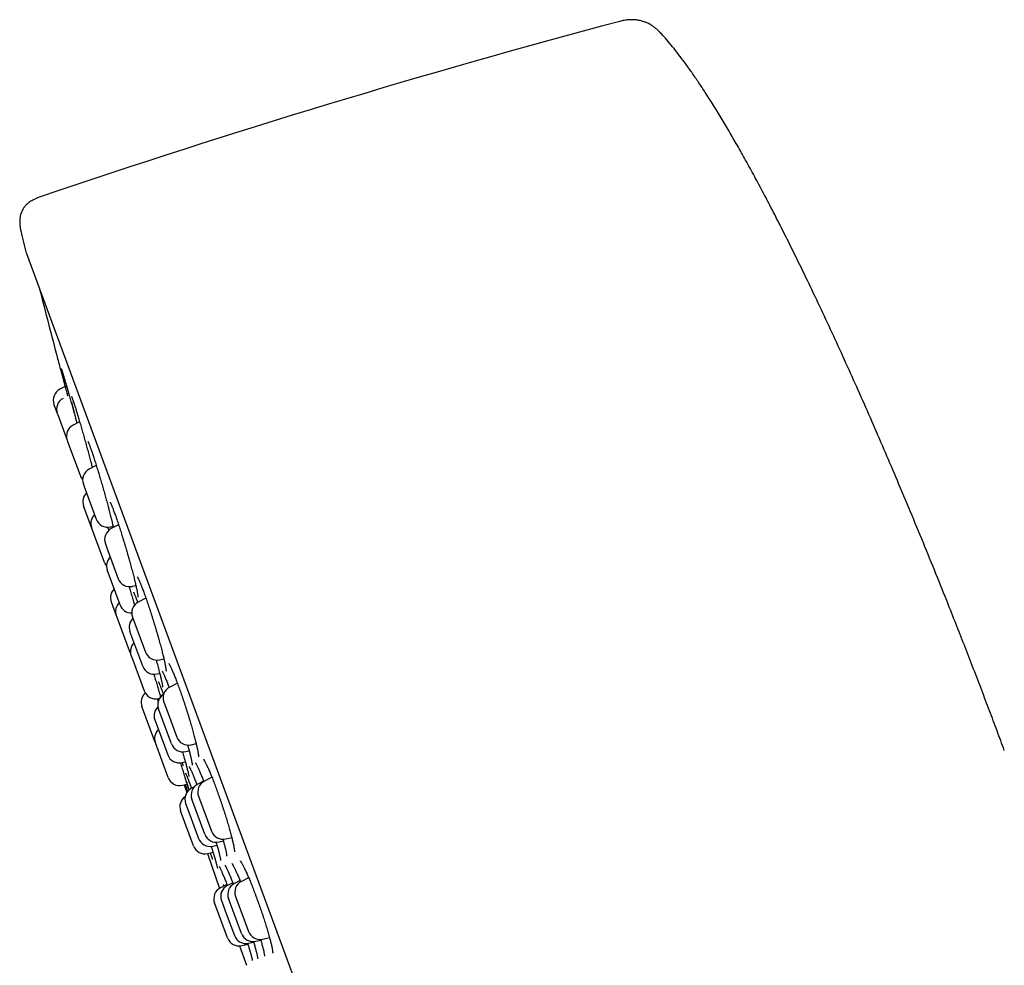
# Model space of a CAD drawing. Header units: millimetres. Extents: x 8 to 795, y 12 to 1770.
# Tile 65 of 127: x 58 to 98, y 1617 to 1656. Entities that reach past the tile are written whole.
import ezdxf

# ---------------------------------------------------------------- set-up
doc = ezdxf.new("R2010")
doc.units = ezdxf.units.MM

msp = doc.modelspace()

# ---------------------------------------------------------------- linework, layer by layer
at = {"color": 7, "linetype": 'Continuous', "lineweight": 30}
for p, q in [((57.801, 1646.422), (80.609, 1584.595)), ((59.387, 1640.975), (59.168, 1640.862)), ((58.928, 1640.244), (59.064, 1639.874)), ((59.064, 1639.874), (59.068, 1639.863)), ((59.068, 1639.863), (59.47, 1638.773)), ((59.979, 1639.529), (59.71, 1639.391)), ((59.47, 1638.773), (59.486, 1638.73)), ((59.486, 1638.73), (59.999, 1637.34)), ((60.661, 1637.742), (60.373, 1637.594)), ((60.511, 1637.665), (60.469, 1637.827)), ((60.133, 1636.976), (60.169, 1636.88)), ((60.169, 1636.88), (60.662, 1635.543)), ((60.469, 1635.199), (60.141, 1636.088)), ((60.998, 1633.766), (60.469, 1635.199)), ((61.126, 1635.22), (61.168, 1635.077)), ((61.245, 1635.23), (61.347, 1635.254)), ((61.575, 1635.31), (61.273, 1635.155)), ((61.033, 1634.537), (61.095, 1634.37)), ((61.095, 1634.37), (61.561, 1633.104)), ((61.639, 1632.027), (61.111, 1633.46)), ((62.145, 1632.791), (62.282, 1632.823)), ((62.692, 1632.308), (62.382, 1632.148)), ((61.272, 1632.156), (61.479, 1631.593)), ((61.479, 1631.593), (61.488, 1631.569)), ((61.488, 1631.569), (62.008, 1630.16)), ((62.109, 1631.704), (62.114, 1631.687)), ((62.142, 1631.531), (62.236, 1631.275)), ((62.236, 1631.275), (62.671, 1630.098)), ((62.566, 1629.514), (62.038, 1630.947)), ((62.088, 1629.943), (62.123, 1629.847)), ((62.123, 1629.847), (62.617, 1628.511)), ((63.254, 1629.784), (63.427, 1629.825)), ((63.15, 1629.2), (63.257, 1629.225)), ((63.979, 1628.826), (63.667, 1628.665)), ((63.06, 1626.441), (62.532, 1627.874)), ((63.2, 1628.197), (63.257, 1628.21)), ((63.227, 1628.155), (63.211, 1628.2)), ((63.427, 1628.048), (63.559, 1627.689)), ((63.738, 1626.336), (63.21, 1627.769)), ((63.559, 1627.689), (63.955, 1626.615)), ((63.056, 1627.319), (63.133, 1627.109)), ((63.133, 1627.109), (63.585, 1625.886)), ((63.06, 1626.441), (63.071, 1626.414)), ((63.609, 1624.954), (63.08, 1626.386)), ((64.539, 1626.301), (64.749, 1626.35)), ((64.322, 1626.022), (64.465, 1626.056)), ((64.168, 1625.573), (64.303, 1625.605)), ((64.193, 1624.64), (64.376, 1624.683)), ((64.263, 1624.657), (64.367, 1624.344)), ((65.056, 1624.807), (64.816, 1624.684)), ((65.396, 1624.97), (65.089, 1624.812)), ((64.679, 1624.579), (64.558, 1624.517)), ((64.318, 1623.9), (64.45, 1623.541)), ((65.104, 1622.633), (64.576, 1624.066)), ((64.848, 1624.194), (65.022, 1623.723)), ((64.64, 1622.158), (64.112, 1623.59)), ((64.45, 1623.541), (64.846, 1622.467)), ((65.022, 1623.723), (65.377, 1622.761)), ((65.43, 1622.153), (65.599, 1622.193)), ((65.688, 1622.32), (65.865, 1622.361)), ((65.961, 1622.447), (66.206, 1622.505)), ((65.209, 1621.841), (65.699, 1620.416)), ((65.224, 1621.844), (65.442, 1621.895)), ((65.366, 1622.143), (65.409, 1622.004)), ((66.009, 1620.579), (65.742, 1620.441)), ((66.25, 1620.649), (66.027, 1620.535)), ((66.546, 1620.735), (66.316, 1620.617)), ((66.899, 1620.857), (66.604, 1620.704)), ((66.03, 1618.39), (65.501, 1619.823)), ((65.787, 1619.917), (65.983, 1619.386)), ((66.605, 1618.567), (66.076, 1620)), ((66.364, 1620.087), (66.582, 1619.495)), ((65.983, 1619.386), (66.315, 1618.484)), ((66.582, 1619.495), (66.892, 1618.654)), ((66.899, 1618.171), (67.1, 1618.218)), ((67.188, 1618.253), (67.396, 1618.302)), ((67.476, 1618.34), (67.752, 1618.405)), ((66.526, 1618.064), (66.811, 1617.269)), ((66.614, 1618.077), (66.864, 1618.136)), ((66.745, 1618.061), (66.728, 1618.104))]:
    msp.add_line(p, q, dxfattribs=at)
at = {"color": 7, "linetype": 'Continuous', "lineweight": 30, "flags": 128}
msp.add_lwpolyline([(62.008, 1630.16), (62.035, 1630.1), (62.061, 1630.056)], dxfattribs=at)
at = {"color": 7, "linetype": 'Continuous', "lineweight": 30}
for centre, radius, start, end in [((176.98, 1299.915), 368.446, 104.92382, 108.78115), ((348.961, 1718.709), 300, 193.76606, 193.93886), ((57.989, 1646.492), 0.2, 193.9389, 200.2488), ((349.119, 1718.768), 300, 194.24221, 194.80269), ((59.397, 1640.417), 0.5, 117.2488, 200.2488), ((59.533, 1640.047), 0.5, 117.2488, 200.2488), ((59.939, 1638.946), 0.5, 117.2488, 200.2488), ((60.602, 1637.149), 0.5, 117.2488, 200.2488), ((60.468, 1637.513), 0.5, 200.2488, 223.0825), ((60.61, 1636.261), 0.5, 133.827, 200.2488), ((60.938, 1635.372), 0.5, 133.827, 200.2488), ((61.131, 1635.716), 0.5, 200.2488, 283.2488), ((61.502, 1634.71), 0.5, 117.2488, 200.2488), ((61.58, 1633.633), 0.5, 133.827, 200.2488), ((61.467, 1633.939), 0.5, 200.2488, 219.2985), ((62.031, 1633.277), 0.5, 200.2488, 283.2488), ((61.741, 1632.329), 0.5, 133.827, 200.2488), ((61.949, 1631.766), 0.5, 133.827, 200.2488), ((62.108, 1632.2), 0.5, 200.2488, 270.022), ((62.611, 1631.704), 0.5, 117.2488, 200.2488), ((62.507, 1631.12), 0.5, 133.827, 200.2488), ((62.557, 1630.116), 0.5, 133.827, 200.2488), ((63.14, 1630.271), 0.5, 200.2488, 283.2488), ((63.035, 1629.687), 0.5, 200.2488, 283.2488), ((63.896, 1628.221), 0.5, 117.2488, 200.2488), ((63.001, 1628.047), 0.5, 132.4497, 200.2488), ((63.086, 1628.684), 0.5, 200.2488, 283.2488), ((63.679, 1627.942), 0.5, 121.4076, 200.2488), ((63.525, 1627.492), 0.5, 132.7321, 200.2488), ((63.549, 1626.56), 0.5, 133.827, 200.2488), ((64.208, 1626.509), 0.5, 200.2488, 283.2488), ((64.425, 1626.788), 0.5, 200.2488, 283.2488), ((64.054, 1626.059), 0.5, 200.2488, 283.2488), ((64.078, 1625.127), 0.5, 200.2488, 283.2488), ((65.045, 1624.239), 0.5, 117.2488, 200.2488), ((65.318, 1624.367), 0.5, 117.2488, 200.2488), ((64.787, 1624.073), 0.5, 117.2488, 200.2488), ((64.581, 1623.763), 0.5, 124.5554, 200.2488), ((65.574, 1622.806), 0.5, 200.2488, 283.2488), ((65.846, 1622.934), 0.5, 200.2488, 283.2488), ((65.315, 1622.64), 0.5, 200.2488, 283.2488), ((65.109, 1622.331), 0.5, 200.2488, 283.2488), ((66.545, 1620.173), 0.5, 117.2488, 200.2488), ((66.833, 1620.26), 0.5, 117.2488, 200.2488), ((65.971, 1619.996), 0.5, 117.2488, 200.2488), ((66.256, 1620.09), 0.5, 117.2488, 200.2488), ((67.074, 1618.74), 0.5, 200.2488, 283.2488), ((67.361, 1618.827), 0.5, 200.2488, 283.2488), ((66.499, 1618.563), 0.5, 200.2488, 283.2488), ((66.784, 1618.657), 0.5, 200.2488, 283.2488)]:
    msp.add_arc(centre, radius, start, end, dxfattribs=at)
for points, knots in [([(83.781, 1655.442), (83.743, 1655.482), (83.671, 1655.557), (83.56, 1655.652), (83.459, 1655.728), (83.366, 1655.788), (83.284, 1655.834), (83.212, 1655.869), (83.15, 1655.895), (83.08, 1655.922), (82.99, 1655.95), (82.868, 1655.979), (82.734, 1655.997), (82.591, 1656.004), (82.441, 1655.998), (82.272, 1655.977), (82.155, 1655.949), (82.092, 1655.933)], [0, 0, 0, 0, 0.08924, 0.167202, 0.235143, 0.294024, 0.344553, 0.387218, 0.422333, 0.454331, 0.507845, 0.574599, 0.655272, 0.725741, 0.805759, 0.896621, 1, 1, 1, 1]), ([(97.837, 1626.071), (97.739, 1626.338), (97.538, 1626.88), (97.23, 1627.701), (96.911, 1628.542), (96.581, 1629.4), (96.243, 1630.273), (95.895, 1631.16), (95.494, 1632.173), (95.037, 1633.313), (94.522, 1634.578), (93.996, 1635.852), (93.478, 1637.084), (92.973, 1638.27), (92.481, 1639.408), (91.984, 1640.538), (91.484, 1641.657), (90.981, 1642.762), (90.477, 1643.85), (89.973, 1644.917), (89.511, 1645.874), (89.093, 1646.723), (88.719, 1647.466), (88.348, 1648.192), (87.979, 1648.897), (87.613, 1649.582), (87.257, 1650.231), (86.912, 1650.846), (86.577, 1651.425), (86.247, 1651.981), (85.921, 1652.512), (85.616, 1652.99), (85.334, 1653.418), (85.074, 1653.797), (84.819, 1654.157), (84.568, 1654.496), (84.321, 1654.813), (84.083, 1655.101), (83.904, 1655.309), (83.803, 1655.417), (83.78, 1655.441)], [0, 0, 0, 0, 0.026151, 0.053025, 0.080564, 0.108707, 0.137397, 0.166574, 0.196179, 0.237477, 0.27932, 0.321555, 0.364029, 0.40203, 0.439992, 0.477806, 0.515365, 0.55256, 0.589284, 0.62543, 0.660891, 0.686859, 0.712341, 0.737295, 0.761677, 0.785443, 0.808551, 0.829698, 0.850187, 0.869984, 0.889055, 0.907368, 0.922026, 0.936117, 0.949624, 0.962532, 0.974825, 0.98649, 0.996903, 1, 1, 1, 1]), ([(58.357, 1648.744), (58.313, 1648.728), (58.23, 1648.698), (58.116, 1648.645), (58.021, 1648.592), (57.94, 1648.54), (57.869, 1648.485), (57.808, 1648.43), (57.756, 1648.375), (57.716, 1648.326), (57.681, 1648.277), (57.646, 1648.22), (57.609, 1648.149), (57.575, 1648.062), (57.546, 1647.957), (57.528, 1647.832), (57.524, 1647.704), (57.532, 1647.577), (57.548, 1647.453), (57.568, 1647.367), (57.578, 1647.322)], [0, 0, 0, 0, 0.077515, 0.145428, 0.204956, 0.257139, 0.302834, 0.351852, 0.392783, 0.426285, 0.456358, 0.492772, 0.536186, 0.587015, 0.646076, 0.714695, 0.79478, 0.855773, 0.923849, 1, 1, 1, 1]), ([(59.076, 1642.121), (59.076, 1642.121), (59.076, 1642.121), (59.08, 1642.104), (59.089, 1642.074), (59.101, 1642.028), (59.118, 1641.968), (59.137, 1641.895), (59.16, 1641.81), (59.187, 1641.712), (59.217, 1641.602), (59.25, 1641.481), (59.285, 1641.351), (59.323, 1641.211), (59.364, 1641.063), (59.406, 1640.908), (59.448, 1640.75), (59.478, 1640.642), (59.493, 1640.588)], [0, 0, 0, 0, 0.043473, 0.106585, 0.17014, 0.234391, 0.299585, 0.362529, 0.425905, 0.489963, 0.554953, 0.618134, 0.681758, 0.746068, 0.811318, 0.874438, 0.937997, 1, 1, 1, 1]), ([(59.438, 1640.813), (59.436, 1640.822), (59.417, 1640.896), (59.382, 1641.027), (59.339, 1641.195), (59.301, 1641.343), (59.27, 1641.471), (59.245, 1641.574), (59.231, 1641.635), (59.227, 1641.654), (59.226, 1641.655)], [0, 0, 0, 0, 0.023257, 0.185132, 0.347528, 0.509408, 0.67099, 0.833091, 0.994676, 1, 1, 1, 1]), ([(59.228, 1641.705), (59.228, 1641.706), (59.228, 1641.706), (59.229, 1641.702), (59.233, 1641.694), (59.238, 1641.677), (59.247, 1641.652), (59.257, 1641.62), (59.266, 1641.593), (59.27, 1641.579)], [0, 0, 0, 0, 0.019695, 0.128923, 0.265576, 0.427928, 0.609675, 0.803449, 1, 1, 1, 1]), ([(59.268, 1641.587), (59.275, 1641.562), (59.293, 1641.507), (59.326, 1641.395), (59.367, 1641.256), (59.414, 1641.096), (59.465, 1640.919), (59.519, 1640.726), (59.577, 1640.52), (59.637, 1640.304), (59.699, 1640.081), (59.762, 1639.852), (59.818, 1639.647), (59.853, 1639.521), (59.866, 1639.471)], [0, 0, 0, 0, 0.0697525, 0.1569827, 0.2439361, 0.3311906, 0.4187241, 0.5059791, 0.5931271, 0.6805506, 0.7676974, 0.8551369, 0.9428563, 1, 1, 1, 1]), ([(59.497, 1640.59), (59.494, 1640.601), (59.473, 1640.679), (59.455, 1640.751), (59.438, 1640.813)], [0, 0, 0, 0, 0.138148, 1, 1, 1, 1]), ([(59.645, 1640.567), (59.645, 1640.567), (59.645, 1640.567), (59.648, 1640.561), (59.654, 1640.549), (59.662, 1640.529), (59.672, 1640.501), (59.686, 1640.466), (59.701, 1640.422), (59.718, 1640.371), (59.738, 1640.313), (59.759, 1640.249), (59.781, 1640.18), (59.796, 1640.13), (59.804, 1640.105)], [0, 0, 0, 0, 0.032416, 0.091675, 0.161975, 0.242171, 0.329911, 0.42261, 0.518165, 0.615116, 0.712526, 0.809663, 0.906673, 1, 1, 1, 1]), ([(59.818, 1639.698), (59.802, 1639.761), (59.77, 1639.887), (59.728, 1640.056), (59.691, 1640.208), (59.672, 1640.292), (59.663, 1640.334)], [0, 0, 0, 0, 0.24989, 0.500583, 0.750479, 1, 1, 1, 1]), ([(59.803, 1640.111), (59.814, 1640.074), (59.842, 1639.986), (59.891, 1639.825), (59.948, 1639.635), (60.008, 1639.431), (60.07, 1639.217), (60.133, 1638.994), (60.198, 1638.766), (60.262, 1638.536), (60.325, 1638.306), (60.386, 1638.079), (60.445, 1637.861), (60.48, 1637.725), (60.498, 1637.658)], [0, 0, 0, 0, 0.0619315, 0.1476199, 0.2330355, 0.3183196, 0.4038734, 0.4891565, 0.5747265, 0.6605692, 0.7461389, 0.8317007, 0.9175346, 1, 1, 1, 1]), ([(59.875, 1639.476), (59.875, 1639.476), (59.858, 1639.543), (59.842, 1639.605), (59.826, 1639.667)], [0, 0, 0, 0, 0.001533, 1, 1, 1, 1]), ([(60.318, 1638.727), (60.318, 1638.728), (60.317, 1638.728), (60.32, 1638.723), (60.326, 1638.712), (60.335, 1638.693), (60.346, 1638.667), (60.36, 1638.633), (60.377, 1638.59), (60.396, 1638.541), (60.416, 1638.484), (60.439, 1638.421), (60.463, 1638.352), (60.489, 1638.276), (60.516, 1638.194), (60.545, 1638.106), (60.575, 1638.013), (60.607, 1637.914), (60.639, 1637.812), (60.672, 1637.705), (60.704, 1637.6), (60.726, 1637.53), (60.735, 1637.498)], [0, 0, 0, 0, 0.014099, 0.046971, 0.085394, 0.129008, 0.176854, 0.22772, 0.280494, 0.334324, 0.388619, 0.442953, 0.497317, 0.55267, 0.608657, 0.66516, 0.722063, 0.77925, 0.836607, 0.894017, 0.95135, 1, 1, 1, 1]), ([(60.735, 1637.501), (60.744, 1637.47), (60.775, 1637.368), (60.829, 1637.186), (60.895, 1636.959), (60.961, 1636.729), (61.025, 1636.5), (61.087, 1636.274), (61.139, 1636.082), (61.168, 1635.969), (61.179, 1635.927)], [0, 0, 0, 0, 0.06278, 0.204102, 0.345874, 0.488097, 0.629868, 0.771647, 0.913876, 1, 1, 1, 1]), ([(61.178, 1635.93), (61.187, 1635.896), (61.206, 1635.826), (61.232, 1635.722), (61.258, 1635.621), (61.283, 1635.523), (61.305, 1635.43), (61.327, 1635.342), (61.345, 1635.265), (61.355, 1635.219), (61.36, 1635.199)], [0, 0, 0, 0, 0.121014, 0.251515, 0.381302, 0.510251, 0.639549, 0.769373, 0.899592, 1, 1, 1, 1]), ([(61.224, 1636.24), (61.224, 1636.24), (61.224, 1636.24), (61.226, 1636.237), (61.23, 1636.229), (61.239, 1636.214), (61.25, 1636.192), (61.264, 1636.161), (61.281, 1636.123), (61.301, 1636.077), (61.322, 1636.024), (61.345, 1635.965), (61.371, 1635.898), (61.397, 1635.826), (61.426, 1635.747), (61.456, 1635.661), (61.487, 1635.57), (61.52, 1635.474), (61.554, 1635.374), (61.588, 1635.269), (61.624, 1635.16), (61.659, 1635.049), (61.695, 1634.935), (61.731, 1634.82), (61.767, 1634.703), (61.803, 1634.585), (61.839, 1634.465), (61.874, 1634.345), (61.91, 1634.224), (61.945, 1634.102), (61.98, 1633.981), (62.013, 1633.861), (62.046, 1633.742), (62.078, 1633.626), (62.109, 1633.512), (62.139, 1633.401), (62.167, 1633.294), (62.193, 1633.191), (62.218, 1633.092), (62.241, 1632.998), (62.262, 1632.909), (62.282, 1632.824), (62.299, 1632.745), (62.315, 1632.671), (62.329, 1632.603), (62.341, 1632.542), (62.351, 1632.489), (62.358, 1632.443), (62.363, 1632.406), (62.366, 1632.379), (62.368, 1632.362), (62.368, 1632.351), (62.368, 1632.35), (62.368, 1632.349)], [0, 0, 0, 0, 0.000513, 0.01221, 0.025802, 0.041282, 0.058428, 0.076874, 0.096225, 0.116137, 0.13635, 0.156684, 0.177004, 0.197659, 0.218591, 0.239749, 0.261084, 0.282552, 0.304105, 0.325699, 0.347284, 0.36882, 0.390275, 0.411628, 0.432862, 0.453933, 0.475084, 0.496352, 0.517728, 0.539195, 0.560733, 0.582317, 0.603918, 0.625501, 0.647038, 0.668505, 0.689881, 0.711149, 0.732252, 0.753357, 0.774549, 0.795806, 0.817099, 0.838377, 0.859587, 0.880661, 0.901512, 0.922021, 0.942013, 0.959109, 0.974796, 0.988585, 1, 1, 1, 1]), ([(62.338, 1633.177), (62.338, 1633.177), (62.337, 1633.178), (62.34, 1633.174), (62.346, 1633.166), (62.355, 1633.15), (62.368, 1633.127), (62.383, 1633.096), (62.402, 1633.057), (62.423, 1633.011), (62.446, 1632.958), (62.472, 1632.898), (62.498, 1632.831), (62.527, 1632.758), (62.558, 1632.679), (62.59, 1632.593), (62.623, 1632.502), (62.658, 1632.406), (62.693, 1632.305), (62.73, 1632.201), (62.767, 1632.092), (62.804, 1631.981), (62.842, 1631.867), (62.879, 1631.752), (62.917, 1631.635), (62.954, 1631.518), (62.991, 1631.399), (63.028, 1631.279), (63.065, 1631.158), (63.101, 1631.037), (63.136, 1630.917), (63.171, 1630.798), (63.205, 1630.68), (63.237, 1630.564), (63.268, 1630.451), (63.298, 1630.341), (63.326, 1630.235), (63.352, 1630.133), (63.377, 1630.036), (63.4, 1629.943), (63.421, 1629.855), (63.44, 1629.772), (63.457, 1629.694), (63.472, 1629.622), (63.485, 1629.556), (63.496, 1629.497), (63.504, 1629.445), (63.511, 1629.402), (63.515, 1629.368), (63.517, 1629.344), (63.517, 1629.329), (63.517, 1629.321), (63.517, 1629.321), (63.517, 1629.321)], [0, 0, 0, 0, 0.001962, 0.014125, 0.028085, 0.043818, 0.061113, 0.079637, 0.09903, 0.118974, 0.139222, 0.1596, 0.179972, 0.200715, 0.221744, 0.243007, 0.264453, 0.286033, 0.307699, 0.329408, 0.351105, 0.37275, 0.394313, 0.415772, 0.437107, 0.458281, 0.479554, 0.500946, 0.522446, 0.544036, 0.565697, 0.587401, 0.60912, 0.630816, 0.652461, 0.674032, 0.695506, 0.716865, 0.738059, 0.759269, 0.780558, 0.801904, 0.823269, 0.844599, 0.865833, 0.886894, 0.907681, 0.928054, 0.947811, 0.964422, 0.979542, 0.992739, 1, 1, 1, 1]), ([(62.005, 1632.782), (62.019, 1632.733), (62.056, 1632.608), (62.111, 1632.415), (62.167, 1632.212), (62.204, 1632.078), (62.22, 1632.017), (62.221, 1632.014)], [0, 0, 0, 0, 0.181231, 0.455634, 0.729169, 0.983474, 1, 1, 1, 1]), ([(62.182, 1632.55), (62.182, 1632.55), (62.181, 1632.55), (62.184, 1632.546), (62.19, 1632.536), (62.199, 1632.519), (62.211, 1632.494), (62.226, 1632.461), (62.243, 1632.421), (62.263, 1632.373), (62.286, 1632.318), (62.31, 1632.256), (62.333, 1632.194), (62.35, 1632.15), (62.357, 1632.13)], [0, 0, 0, 0, 0.0189917, 0.0797485, 0.1505805, 0.2310624, 0.3196653, 0.4142871, 0.5128756, 0.613781, 0.7158169, 0.8181585, 0.9203056, 1, 1, 1, 1]), ([(63.108, 1629.776), (63.116, 1629.747), (63.135, 1629.681), (63.162, 1629.583), (63.19, 1629.482), (63.216, 1629.385), (63.24, 1629.292), (63.263, 1629.204), (63.284, 1629.121), (63.303, 1629.044), (63.32, 1628.971), (63.335, 1628.906), (63.348, 1628.846), (63.358, 1628.794), (63.366, 1628.75), (63.372, 1628.716), (63.376, 1628.69), (63.377, 1628.674), (63.378, 1628.665), (63.378, 1628.665), (63.378, 1628.665)], [0, 0, 0, 0, 0.049048, 0.110947, 0.172537, 0.233646, 0.294773, 0.356158, 0.417739, 0.479435, 0.541104, 0.602585, 0.663687, 0.724151, 0.783622, 0.84157, 0.890818, 0.935655, 0.974612, 1, 1, 1, 1]), ([(63.625, 1629.633), (63.625, 1629.633), (63.624, 1629.633), (63.628, 1629.629), (63.634, 1629.62), (63.645, 1629.604), (63.659, 1629.58), (63.676, 1629.549), (63.696, 1629.509), (63.719, 1629.463), (63.743, 1629.409), (63.77, 1629.349), (63.799, 1629.282), (63.83, 1629.209), (63.862, 1629.129), (63.896, 1629.044), (63.931, 1628.953), (63.968, 1628.856), (64.005, 1628.756), (64.044, 1628.651), (64.083, 1628.543), (64.122, 1628.432), (64.161, 1628.318), (64.201, 1628.203), (64.24, 1628.087), (64.278, 1627.97), (64.317, 1627.851), (64.355, 1627.732), (64.393, 1627.612), (64.43, 1627.492), (64.467, 1627.372), (64.503, 1627.253), (64.537, 1627.136), (64.571, 1627.021), (64.603, 1626.909), (64.633, 1626.801), (64.661, 1626.696), (64.688, 1626.595), (64.713, 1626.499), (64.736, 1626.408), (64.756, 1626.321), (64.775, 1626.239), (64.792, 1626.162), (64.807, 1626.092), (64.819, 1626.027), (64.83, 1625.97), (64.837, 1625.92), (64.843, 1625.88), (64.846, 1625.849), (64.847, 1625.827), (64.848, 1625.814), (64.847, 1625.807), (64.847, 1625.807), (64.847, 1625.808)], [0, 0, 0, 0, 0.003578, 0.016142, 0.030431, 0.046407, 0.063865, 0.082492, 0.101953, 0.121948, 0.142245, 0.162674, 0.183096, 0.203882, 0.224962, 0.246281, 0.267789, 0.289434, 0.31117, 0.332949, 0.354719, 0.376438, 0.398075, 0.419607, 0.441016, 0.462263, 0.4836, 0.505058, 0.526624, 0.548283, 0.570013, 0.591786, 0.613573, 0.635336, 0.657048, 0.678681, 0.700214, 0.721629, 0.742872, 0.764126, 0.785455, 0.806833, 0.828218, 0.849552, 0.87077, 0.891784, 0.912483, 0.932707, 0.950264, 0.966632, 0.981501, 0.99466, 1, 1, 1, 1]), ([(63.015, 1629.191), (63.035, 1629.125), (63.077, 1628.989), (63.136, 1628.79), (63.194, 1628.593), (63.247, 1628.413), (63.277, 1628.305), (63.291, 1628.256)], [0, 0, 0, 0, 0.19291, 0.396595, 0.60028, 0.81555, 1, 1, 1, 1]), ([(63.355, 1629.322), (63.355, 1629.322), (63.354, 1629.322), (63.357, 1629.319), (63.361, 1629.312), (63.37, 1629.297), (63.382, 1629.275), (63.397, 1629.245), (63.415, 1629.207), (63.436, 1629.161), (63.46, 1629.107), (63.486, 1629.047), (63.513, 1628.979), (63.543, 1628.905), (63.574, 1628.825), (63.607, 1628.74), (63.629, 1628.68), (63.641, 1628.648), (63.642, 1628.647)], [0, 0, 0, 0, 0.0004923, 0.0443065, 0.0948754, 0.152459, 0.2152043, 0.2836729, 0.3565036, 0.4325581, 0.5109096, 0.5908401, 0.6717911, 0.7533169, 0.8350541, 0.9166217, 0.9977848, 1, 1, 1, 1]), ([(63.201, 1628.884), (63.201, 1628.884), (63.2, 1628.884), (63.204, 1628.879), (63.21, 1628.868), (63.219, 1628.85), (63.231, 1628.823), (63.246, 1628.789), (63.264, 1628.748), (63.284, 1628.699), (63.307, 1628.642), (63.332, 1628.579), (63.359, 1628.509), (63.386, 1628.437), (63.405, 1628.386), (63.413, 1628.363)], [0, 0, 0, 0, 0.025045, 0.080015, 0.14412, 0.216569, 0.295593, 0.379094, 0.465258, 0.552675, 0.642718, 0.734451, 0.827464, 0.921432, 1, 1, 1, 1]), ([(63.153, 1628.191), (63.157, 1628.177), (63.171, 1628.134), (63.186, 1628.089), (63.195, 1628.058)], [0, 0, 0, 0, 0.322352, 1, 1, 1, 1]), ([(64.401, 1626.293), (64.41, 1626.262), (64.427, 1626.197), (64.452, 1626.105), (64.475, 1626.015), (64.497, 1625.931), (64.516, 1625.852), (64.533, 1625.78), (64.548, 1625.715), (64.56, 1625.656), (64.57, 1625.605), (64.578, 1625.56), (64.584, 1625.525), (64.587, 1625.499), (64.589, 1625.482), (64.589, 1625.472), (64.589, 1625.471), (64.589, 1625.47)], [0, 0, 0, 0, 0.0695974, 0.14459, 0.219382, 0.2938501, 0.3678683, 0.4413049, 0.5139934, 0.585776, 0.6571548, 0.7278074, 0.7971186, 0.8572136, 0.912598, 0.9619285, 1, 1, 1, 1]), ([(64.185, 1626.014), (64.185, 1626.013), (64.196, 1625.977), (64.216, 1625.908), (64.246, 1625.807), (64.274, 1625.71), (64.3, 1625.617), (64.324, 1625.529), (64.347, 1625.446), (64.368, 1625.368), (64.386, 1625.297), (64.403, 1625.232), (64.417, 1625.174), (64.428, 1625.124), (64.437, 1625.081), (64.444, 1625.048), (64.448, 1625.023), (64.45, 1625.008), (64.451, 1625), (64.451, 1625), (64.451, 1625)], [0, 0, 0, 0, 0.0011596, 0.0655076, 0.1301705, 0.1950999, 0.2602296, 0.3254768, 0.390722, 0.4558367, 0.520692, 0.5851411, 0.6490078, 0.7120631, 0.7739773, 0.8337795, 0.8858886, 0.9336579, 0.97551, 1, 1, 1, 1]), ([(64.102, 1625.563), (64.124, 1625.492), (64.168, 1625.353), (64.231, 1625.154), (64.291, 1624.961), (64.348, 1624.777), (64.399, 1624.607), (64.433, 1624.493), (64.448, 1624.443), (64.45, 1624.437)], [0, 0, 0, 0, 0.15982, 0.3176238, 0.4754283, 0.6421671, 0.8094414, 0.9761874, 1, 1, 1, 1]), ([(64.224, 1625.438), (64.224, 1625.439), (64.209, 1625.479), (64.191, 1625.527), (64.174, 1625.574)], [0, 0, 0, 0, 0.02392, 1, 1, 1, 1]), ([(64.46, 1625.412), (64.46, 1625.412), (64.46, 1625.413), (64.462, 1625.409), (64.468, 1625.4), (64.477, 1625.384), (64.489, 1625.361), (64.505, 1625.329), (64.523, 1625.29), (64.545, 1625.243), (64.569, 1625.188), (64.595, 1625.127), (64.623, 1625.06), (64.652, 1624.986), (64.684, 1624.908), (64.716, 1624.824), (64.748, 1624.742), (64.769, 1624.685), (64.779, 1624.66)], [0, 0, 0, 0, 0.008123, 0.049069, 0.097063, 0.15206, 0.21325, 0.27935, 0.349002, 0.421046, 0.494585, 0.568955, 0.643668, 0.718293, 0.792557, 0.866298, 0.939723, 1, 1, 1, 1]), ([(64.719, 1625.561), (64.719, 1625.561), (64.72, 1625.56), (64.726, 1625.552), (64.735, 1625.538), (64.748, 1625.516), (64.763, 1625.487), (64.783, 1625.449), (64.805, 1625.404), (64.83, 1625.351), (64.857, 1625.291), (64.886, 1625.224), (64.917, 1625.15), (64.95, 1625.071), (64.985, 1624.987), (65.02, 1624.898), (65.046, 1624.833), (65.06, 1624.797), (65.061, 1624.793)], [0, 0, 0, 0, 0.040592, 0.087285, 0.140211, 0.197638, 0.26028, 0.326964, 0.396686, 0.468606, 0.542055, 0.61651, 0.691546, 0.766818, 0.841976, 0.916783, 0.991075, 1, 1, 1, 1]), ([(65.046, 1625.716), (65.045, 1625.716), (65.045, 1625.716), (65.049, 1625.712), (65.056, 1625.702), (65.067, 1625.685), (65.082, 1625.66), (65.101, 1625.628), (65.122, 1625.588), (65.147, 1625.54), (65.174, 1625.485), (65.203, 1625.422), (65.235, 1625.353), (65.268, 1625.278), (65.303, 1625.197), (65.339, 1625.112), (65.375, 1625.021), (65.413, 1624.927), (65.451, 1624.829), (65.491, 1624.727), (65.531, 1624.621), (65.571, 1624.511), (65.613, 1624.397), (65.654, 1624.281), (65.696, 1624.163), (65.737, 1624.043), (65.778, 1623.923), (65.819, 1623.803), (65.858, 1623.683), (65.897, 1623.564), (65.934, 1623.446), (65.97, 1623.331), (66.005, 1623.217), (66.039, 1623.105), (66.072, 1622.995), (66.103, 1622.887), (66.132, 1622.783), (66.16, 1622.682), (66.185, 1622.585), (66.209, 1622.494), (66.23, 1622.407), (66.25, 1622.326), (66.266, 1622.251), (66.281, 1622.183), (66.293, 1622.122), (66.302, 1622.068), (66.309, 1622.021), (66.314, 1621.982), (66.317, 1621.952), (66.318, 1621.932), (66.318, 1621.921), (66.317, 1621.917), (66.317, 1621.918), (66.317, 1621.918)], [0, 0, 0, 0, 0.004607, 0.017174, 0.031459, 0.04692, 0.063971, 0.082329, 0.101723, 0.121898, 0.142638, 0.163768, 0.185145, 0.206652, 0.228191, 0.249664, 0.271016, 0.292205, 0.313248, 0.334489, 0.355929, 0.37754, 0.399291, 0.421146, 0.443066, 0.46501, 0.486926, 0.508781, 0.530543, 0.55219, 0.573706, 0.59504, 0.616438, 0.637944, 0.659547, 0.68123, 0.702969, 0.724735, 0.746483, 0.768176, 0.789776, 0.811241, 0.832529, 0.853592, 0.874333, 0.89491, 0.915268, 0.935246, 0.95461, 0.970791, 0.985483, 0.998517, 1, 1, 1, 1]), ([(64.31, 1625.138), (64.31, 1625.138), (64.309, 1625.138), (64.312, 1625.135), (64.316, 1625.127), (64.324, 1625.111), (64.335, 1625.088), (64.349, 1625.057), (64.365, 1625.018), (64.385, 1624.972), (64.406, 1624.919), (64.43, 1624.859), (64.456, 1624.792), (64.484, 1624.718), (64.515, 1624.639), (64.54, 1624.572), (64.555, 1624.53), (64.56, 1624.518)], [0, 0, 0, 0, 0.005267, 0.050957, 0.1054, 0.168275, 0.238095, 0.312794, 0.390446, 0.469629, 0.549389, 0.630956, 0.71378, 0.79758, 0.88212, 0.967191, 1, 1, 1, 1]), ([(64.403, 1624.393), (64.399, 1624.403), (64.38, 1624.457), (64.348, 1624.548), (64.317, 1624.636), (64.307, 1624.667)], [0, 0, 0, 0, 0.141262, 0.694986, 1, 1, 1, 1]), ([(64.465, 1624.45), (64.46, 1624.466), (64.444, 1624.519), (64.413, 1624.621), (64.386, 1624.711), (64.373, 1624.758), (64.372, 1624.761)], [0, 0, 0, 0, 0.14087, 0.451971, 0.962687, 1, 1, 1, 1]), ([(65.565, 1622.31), (65.567, 1622.302), (65.579, 1622.261), (65.599, 1622.192), (65.625, 1622.103), (65.648, 1622.021), (65.668, 1621.944), (65.687, 1621.872), (65.703, 1621.807), (65.718, 1621.748), (65.73, 1621.696), (65.739, 1621.651), (65.746, 1621.615), (65.75, 1621.588), (65.752, 1621.57), (65.753, 1621.56), (65.753, 1621.558), (65.753, 1621.558)], [0, 0, 0, 0, 0.01908, 0.097224, 0.174962, 0.252207, 0.328746, 0.405269, 0.481893, 0.558383, 0.63445, 0.709662, 0.783371, 0.847105, 0.905711, 0.957615, 1, 1, 1, 1]), ([(65.844, 1622.438), (65.85, 1622.414), (65.865, 1622.359), (65.887, 1622.278), (65.909, 1622.194), (65.928, 1622.116), (65.946, 1622.044), (65.96, 1621.979), (65.973, 1621.922), (65.982, 1621.871), (65.99, 1621.827), (65.995, 1621.793), (65.998, 1621.768), (65.999, 1621.752), (65.999, 1621.743), (65.999, 1621.742), (65.999, 1621.742)], [0, 0, 0, 0, 0.062259, 0.145179, 0.227719, 0.30973, 0.391052, 0.471494, 0.550856, 0.629669, 0.707549, 0.783773, 0.849436, 0.909824, 0.963666, 1, 1, 1, 1]), ([(65.436, 1621.596), (65.436, 1621.598), (65.418, 1621.642), (65.384, 1621.732), (65.348, 1621.829), (65.333, 1621.87)], [0, 0, 0, 0, 0.022924, 0.590341, 1, 1, 1, 1]), ([(65.407, 1622.008), (65.416, 1621.978), (65.435, 1621.916), (65.462, 1621.828), (65.488, 1621.742), (65.511, 1621.662), (65.532, 1621.588), (65.552, 1621.52), (65.568, 1621.458), (65.583, 1621.404), (65.595, 1621.356), (65.604, 1621.317), (65.611, 1621.287), (65.615, 1621.266), (65.617, 1621.255), (65.617, 1621.25), (65.617, 1621.25), (65.617, 1621.251)], [0, 0, 0, 0, 0.073176, 0.150319, 0.227614, 0.304925, 0.382097, 0.458975, 0.535382, 0.611099, 0.685835, 0.759153, 0.83013, 0.890431, 0.944504, 0.990456, 1, 1, 1, 1]), ([(66.214, 1621.434), (66.214, 1621.434), (66.213, 1621.435), (66.216, 1621.432), (66.221, 1621.424), (66.231, 1621.409), (66.245, 1621.388), (66.261, 1621.358), (66.282, 1621.321), (66.305, 1621.275), (66.331, 1621.223), (66.36, 1621.162), (66.391, 1621.095), (66.424, 1621.022), (66.458, 1620.943), (66.495, 1620.859), (66.531, 1620.772), (66.556, 1620.711), (66.568, 1620.681)], [0, 0, 0, 0, 0.003309, 0.045324, 0.093196, 0.147191, 0.204952, 0.267895, 0.33486, 0.404889, 0.477172, 0.551059, 0.626031, 0.701667, 0.777616, 0.853541, 0.929167, 1, 1, 1, 1]), ([(66.557, 1621.54), (66.557, 1621.54), (66.557, 1621.541), (66.56, 1621.537), (66.567, 1621.528), (66.578, 1621.513), (66.593, 1621.49), (66.612, 1621.459), (66.634, 1621.421), (66.659, 1621.375), (66.686, 1621.321), (66.717, 1621.26), (66.749, 1621.192), (66.784, 1621.119), (66.82, 1621.039), (66.857, 1620.954), (66.896, 1620.865), (66.935, 1620.772), (66.975, 1620.675), (67.016, 1620.574), (67.057, 1620.47), (67.099, 1620.361), (67.142, 1620.249), (67.186, 1620.134), (67.229, 1620.017), (67.272, 1619.898), (67.315, 1619.778), (67.358, 1619.658), (67.399, 1619.539), (67.44, 1619.42), (67.479, 1619.303), (67.517, 1619.188), (67.553, 1619.074), (67.589, 1618.963), (67.623, 1618.853), (67.655, 1618.746), (67.686, 1618.642), (67.715, 1618.541), (67.742, 1618.444), (67.767, 1618.352), (67.79, 1618.265), (67.81, 1618.184), (67.828, 1618.108), (67.843, 1618.04), (67.856, 1617.978), (67.866, 1617.923), (67.874, 1617.876), (67.879, 1617.836), (67.882, 1617.806), (67.883, 1617.785), (67.883, 1617.773), (67.883, 1617.768), (67.883, 1617.769), (67.883, 1617.769)], [0, 0, 0, 0, 0.003263, 0.015766, 0.029871, 0.045027, 0.061792, 0.079897, 0.099087, 0.119109, 0.139748, 0.160823, 0.182188, 0.203724, 0.22533, 0.246905, 0.26838, 0.289707, 0.310855, 0.331966, 0.353351, 0.374922, 0.396648, 0.418495, 0.440427, 0.462402, 0.484373, 0.506298, 0.528143, 0.549881, 0.571493, 0.592946, 0.614278, 0.635753, 0.657332, 0.678999, 0.700732, 0.722505, 0.744278, 0.76601, 0.78766, 0.809186, 0.830544, 0.851681, 0.872533, 0.893084, 0.913415, 0.933385, 0.952769, 0.969077, 0.983955, 0.997226, 1, 1, 1, 1]), ([(65.695, 1621.314), (65.695, 1621.314), (65.696, 1621.313), (65.7, 1621.306), (65.708, 1621.293), (65.719, 1621.272), (65.733, 1621.243), (65.751, 1621.206), (65.771, 1621.161), (65.794, 1621.109), (65.819, 1621.05), (65.847, 1620.984), (65.877, 1620.912), (65.908, 1620.835), (65.941, 1620.753), (65.975, 1620.667), (66.003, 1620.594), (66.021, 1620.548), (66.026, 1620.535)], [0, 0, 0, 0, 0.033161, 0.077157, 0.128493, 0.186511, 0.24992, 0.317274, 0.387322, 0.459112, 0.531952, 0.605333, 0.678861, 0.752171, 0.825062, 0.897393, 0.969293, 1, 1, 1, 1]), ([(65.925, 1621.369), (65.925, 1621.37), (65.924, 1621.37), (65.928, 1621.365), (65.934, 1621.355), (65.945, 1621.337), (65.959, 1621.312), (65.976, 1621.279), (65.997, 1621.238), (66.02, 1621.19), (66.046, 1621.134), (66.074, 1621.072), (66.104, 1621.003), (66.136, 1620.928), (66.169, 1620.849), (66.203, 1620.765), (66.238, 1620.679), (66.262, 1620.619), (66.273, 1620.59)], [0, 0, 0, 0, 0.0172361, 0.0589338, 0.1073308, 0.1622431, 0.2228338, 0.2879042, 0.3562339, 0.4267842, 0.4987466, 0.5715107, 0.6446177, 0.7176601, 0.7903652, 0.8625703, 0.9343986, 1, 1, 1, 1]), ([(65.878, 1620.511), (65.873, 1620.528), (65.866, 1620.549), (65.861, 1620.567), (65.86, 1620.569)], [0, 0, 0, 0, 0.834834, 1, 1, 1, 1]), ([(66.855, 1618.165), (66.858, 1618.155), (66.871, 1618.113), (66.893, 1618.044), (66.919, 1617.958), (66.943, 1617.879), (66.964, 1617.805), (66.983, 1617.738), (67, 1617.676), (67.015, 1617.621), (67.027, 1617.573), (67.037, 1617.532), (67.044, 1617.501), (67.048, 1617.478), (67.05, 1617.465), (67.051, 1617.458), (67.051, 1617.459), (67.051, 1617.459)], [0, 0, 0, 0, 0.0257028, 0.1061111, 0.1861191, 0.265642, 0.3444006, 0.4229996, 0.5016924, 0.5802416, 0.6583228, 0.7354351, 0.8107874, 0.87462, 0.9320763, 0.9815142, 1, 1, 1, 1]), ([(67.092, 1618.243), (67.093, 1618.242), (67.103, 1618.209), (67.121, 1618.148), (67.146, 1618.061), (67.169, 1617.98), (67.19, 1617.905), (67.208, 1617.836), (67.224, 1617.773), (67.237, 1617.716), (67.249, 1617.667), (67.257, 1617.625), (67.263, 1617.592), (67.267, 1617.568), (67.268, 1617.554), (67.269, 1617.547), (67.269, 1617.547), (67.269, 1617.547)], [0, 0, 0, 0, 0.002109, 0.084101, 0.16565, 0.246661, 0.326865, 0.406914, 0.48698, 0.566804, 0.64603, 0.724126, 0.800287, 0.864883, 0.92356, 0.975016, 1, 1, 1, 1]), ([(67.388, 1618.329), (67.395, 1618.304), (67.411, 1618.247), (67.434, 1618.165), (67.456, 1618.082), (67.476, 1618.005), (67.494, 1617.935), (67.509, 1617.871), (67.521, 1617.814), (67.531, 1617.764), (67.538, 1617.722), (67.543, 1617.689), (67.545, 1617.666), (67.546, 1617.651), (67.546, 1617.643), (67.546, 1617.643), (67.546, 1617.644)], [0, 0, 0, 0, 0.067849, 0.151529, 0.234839, 0.317615, 0.399681, 0.480834, 0.560668, 0.639719, 0.717712, 0.793886, 0.859054, 0.918788, 0.971976, 1, 1, 1, 1])]:
    msp.add_open_spline(points, degree=3, knots=knots, dxfattribs=at)

doc.saveas('drawing.dxf')
